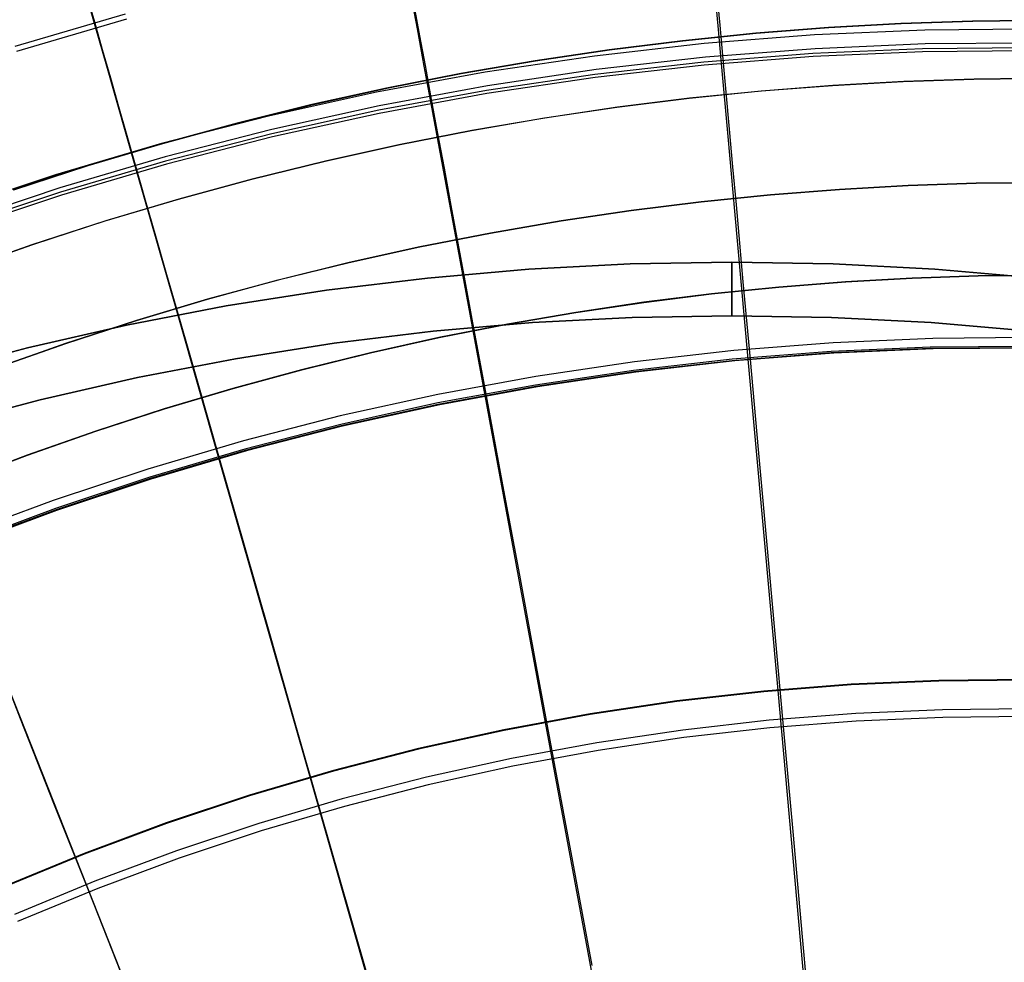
# Model space of a CAD drawing. Header units: millimetres. Extents: x 20498 to 21098, y 1199 to 1799.
# Tile 102 of 110: x 20725 to 20798, y 1664 to 1733. Entities that reach past the tile are written whole.
import ezdxf

# ---------------------------------------------------------------- set-up
doc = ezdxf.new("R2010")
doc.units = ezdxf.units.MM
doc.layers.add('Rico Pouf Ferm Living', color=7, linetype='Continuous', true_color=0x000000)

msp = doc.modelspace()

# ---------------------------------------------------------------- linework, layer by layer
at = {"layer": 'Rico Pouf Ferm Living'}
for p, q in [((20730.122, 1735.332, 61.143), (20730.899, 1732.617, 60.472)), ((20754.013, 1735.249, 59.926), (20754.517, 1732.528, 59.421)), ((20776.365, 1735.528, 59.437), (20776.615, 1732.755, 58.989)), ((20730.842, 1733.017, 365.364), (20730.267, 1735.023, 363.518)), ((20776.778, 1732.807, 372.263), (20776.578, 1735.014, 370.62)), ((20733.069, 1733.618, 58.515), (20724.975, 1731.234, 58.507)), ((20754.727, 1732.013, 370.605), (20754.329, 1734.16, 368.915)), ((20733.169, 1733.255, 60.474), (20725.088, 1730.875, 60.466)), ((20731.425, 1730.982, 367.155), (20730.842, 1733.017, 365.364)), ((20790.051, 1732.926, 16.196), (20784.747, 1732.63, 16.192)), ((20784.759, 1732.628, 37.965), (20790.064, 1732.923, 37.968)), ((20784.771, 1732.626, 59.738), (20790.076, 1732.921, 59.741)), ((20795.315, 1733.101, 16.199), (20790.051, 1732.926, 16.196)), ((20790.064, 1732.923, 37.968), (20795.328, 1733.098, 37.972)), ((20790.076, 1732.921, 59.741), (20795.34, 1733.096, 59.744)), ((20800.535, 1733.158, 16.202), (20795.315, 1733.101, 16.199)), ((20795.328, 1733.098, 37.972), (20800.547, 1733.156, 37.975)), ((20795.34, 1733.096, 59.744), (20800.56, 1733.154, 59.748)), ((20730.899, 1732.617, 60.472), (20731.65, 1729.992, 59.906)), ((20754.517, 1732.528, 59.421), (20755.023, 1729.79, 58.974)), ((20779.405, 1732.212, 16.189), (20774.029, 1731.667, 16.186)), ((20774.041, 1731.665, 37.959), (20779.417, 1732.21, 37.962)), ((20774.054, 1731.663, 59.732), (20779.429, 1732.208, 59.735)), ((20776.615, 1732.755, 58.989), (20776.865, 1729.987, 58.592)), ((20776.981, 1730.566, 373.861), (20776.778, 1732.807, 372.263)), ((20784.747, 1732.63, 16.192), (20779.405, 1732.212, 16.189)), ((20779.417, 1732.21, 37.962), (20784.759, 1732.628, 37.965)), ((20779.429, 1732.208, 59.735), (20784.771, 1732.626, 59.738)), ((20791.811, 1732.439, 375.549), (20783.703, 1732.087, 375.544)), ((20799.926, 1732.509, 375.552), (20791.811, 1732.439, 375.549)), ((20755.131, 1729.834, 372.248), (20754.727, 1732.013, 370.605)), ((20775.613, 1731.453, 375.539), (20767.549, 1730.54, 375.534)), ((20774.029, 1731.667, 16.186), (20768.624, 1730.994, 16.183)), ((20768.637, 1730.992, 37.956), (20774.041, 1731.665, 37.959)), ((20768.649, 1730.99, 59.728), (20774.054, 1731.663, 59.732)), ((20783.703, 1732.087, 375.544), (20775.613, 1731.453, 375.539)), ((20791.836, 1731.429, 373.869), (20783.764, 1731.078, 373.865)), ((20799.916, 1731.499, 373.873), (20791.836, 1731.429, 373.869)), ((20732.017, 1728.915, 368.895), (20731.425, 1730.982, 367.155)), ((20768.624, 1730.994, 16.183), (20763.195, 1730.19, 16.179)), ((20763.207, 1730.188, 37.952), (20768.637, 1730.992, 37.956)), ((20763.219, 1730.186, 59.725), (20768.649, 1730.99, 59.728)), ((20783.598, 1730.728, 56.611), (20775.575, 1730.1, 56.606)), ((20783.764, 1731.078, 373.865), (20775.708, 1730.448, 373.86)), ((20791.639, 1731.077, 56.616), (20783.598, 1730.728, 56.611)), ((20791.647, 1730.845, 58.6), (20783.614, 1730.497, 58.596)), ((20799.687, 1731.147, 56.619), (20791.639, 1731.077, 56.616)), ((20799.687, 1730.915, 58.604), (20791.647, 1730.845, 58.6)), ((20731.65, 1729.992, 59.906), (20732.411, 1727.331, 59.402)), ((20763.195, 1730.19, 16.179), (20757.744, 1729.253, 16.176)), ((20757.756, 1729.251, 37.949), (20763.207, 1730.188, 37.952)), ((20757.769, 1729.249, 59.722), (20763.219, 1730.186, 59.725)), ((20767.549, 1730.54, 375.534), (20759.522, 1729.347, 375.528)), ((20775.575, 1730.1, 56.606), (20767.577, 1729.194, 56.601)), ((20775.708, 1730.448, 373.86), (20767.68, 1729.538, 373.855)), ((20783.614, 1730.497, 58.596), (20775.598, 1729.869, 58.591)), ((20776.865, 1729.987, 58.592), (20777.348, 1724.629, 57.939)), ((20777.224, 1727.892, 375.682), (20776.981, 1730.566, 373.861)), ((20759.522, 1729.347, 375.528), (20751.541, 1727.876, 375.522)), ((20757.744, 1729.253, 16.176), (20752.277, 1728.18, 16.173)), ((20752.289, 1728.178, 37.946), (20757.756, 1729.251, 37.949)), ((20752.302, 1728.176, 59.719), (20757.769, 1729.249, 59.722)), ((20755.023, 1729.79, 58.974), (20755.529, 1727.057, 58.577)), ((20755.541, 1727.622, 373.846), (20755.131, 1729.834, 372.248)), ((20767.68, 1729.538, 373.855), (20759.687, 1728.35, 373.849)), ((20775.598, 1729.869, 58.591), (20767.608, 1728.964, 58.586)), ((20732.618, 1726.816, 370.585), (20732.017, 1728.915, 368.895)), ((20767.577, 1729.194, 56.601), (20759.616, 1728.011, 56.595)), ((20767.608, 1728.964, 58.586), (20759.655, 1727.782, 58.58)), ((20785.031, 1728.387, 10.75), (20790.239, 1728.677, 10.753)), ((20790.27, 1728.672, 65.185), (20785.061, 1728.382, 65.182)), ((20790.239, 1728.677, 10.753), (20795.407, 1728.849, 10.756)), ((20795.438, 1728.844, 65.188), (20790.27, 1728.672, 65.185)), ((20795.407, 1728.849, 10.756), (20800.532, 1728.905, 10.759)), ((20800.563, 1728.9, 65.191), (20795.438, 1728.844, 65.188)), ((20751.541, 1727.876, 375.522), (20743.616, 1726.129, 375.515)), ((20752.277, 1728.18, 16.173), (20746.799, 1726.969, 16.17)), ((20746.811, 1726.967, 37.943), (20752.289, 1728.178, 37.946)), ((20746.824, 1726.965, 59.715), (20752.302, 1728.176, 59.719)), ((20759.616, 1728.011, 56.595), (20751.701, 1726.552, 56.589)), ((20759.687, 1728.35, 373.849), (20751.741, 1726.886, 373.843)), ((20774.508, 1727.442, 10.743), (20779.786, 1727.976, 10.747)), ((20779.816, 1727.971, 65.179), (20774.539, 1727.437, 65.175)), ((20777.47, 1725.17, 377.45), (20777.224, 1727.892, 375.682)), ((20779.786, 1727.976, 10.747), (20785.031, 1728.387, 10.75)), ((20785.061, 1728.382, 65.182), (20779.816, 1727.971, 65.179)), ((20732.411, 1727.331, 59.402), (20733.177, 1724.655, 58.954)), ((20759.655, 1727.782, 58.58), (20751.748, 1726.325, 58.574)), ((20756.03, 1724.981, 375.667), (20755.541, 1727.622, 373.846)), ((20769.202, 1726.781, 10.74), (20774.508, 1727.442, 10.743)), ((20774.539, 1727.437, 65.175), (20769.232, 1726.776, 65.172)), ((20733.228, 1724.686, 372.228), (20732.618, 1726.816, 370.585)), ((20746.799, 1726.969, 16.17), (20741.314, 1725.619, 16.167)), ((20741.326, 1725.617, 37.939), (20746.811, 1726.967, 37.943)), ((20741.339, 1725.615, 59.712), (20746.824, 1726.965, 59.715)), ((20751.701, 1726.552, 56.589), (20743.842, 1724.819, 56.582)), ((20751.741, 1726.886, 373.843), (20743.85, 1725.146, 373.836)), ((20755.529, 1727.057, 58.577), (20756.508, 1721.767, 57.924)), ((20763.87, 1725.992, 10.737), (20769.202, 1726.781, 10.74)), ((20769.232, 1726.776, 65.172), (20763.901, 1725.986, 65.169)), ((20743.616, 1726.129, 375.515), (20735.757, 1724.108, 375.508)), ((20751.748, 1726.325, 58.574), (20743.896, 1724.594, 58.567)), ((20758.519, 1725.071, 10.734), (20763.87, 1725.992, 10.737)), ((20763.901, 1725.986, 65.169), (20758.55, 1725.066, 65.166)), ((20741.314, 1725.619, 16.167), (20735.828, 1724.128, 16.163)), ((20735.84, 1724.126, 37.936), (20741.326, 1725.617, 37.939)), ((20735.852, 1724.124, 59.709), (20741.339, 1725.615, 59.712)), ((20743.85, 1725.146, 373.836), (20736.025, 1723.134, 373.828)), ((20753.151, 1724.017, 10.731), (20758.519, 1725.071, 10.734)), ((20758.55, 1725.066, 65.166), (20753.182, 1724.012, 65.163)), ((20756.528, 1722.293, 377.435), (20756.03, 1724.981, 375.667)), ((20777.72, 1722.407, 379.164), (20777.47, 1725.17, 377.45)), ((20733.177, 1724.655, 58.954), (20733.942, 1721.983, 58.558)), ((20733.847, 1722.522, 373.826), (20733.228, 1724.686, 372.228)), ((20743.842, 1724.819, 56.582), (20736.047, 1722.815, 56.575)), ((20743.896, 1724.594, 58.567), (20736.109, 1722.591, 58.56)), ((20777.348, 1724.629, 57.939), (20777.842, 1719.143, 57.395)), ((20735.757, 1724.108, 375.508), (20727.972, 1721.815, 375.5)), ((20735.828, 1724.128, 16.163), (20730.345, 1722.495, 16.16)), ((20730.357, 1722.493, 37.933), (20735.84, 1724.126, 37.936)), ((20730.37, 1722.491, 59.706), (20735.852, 1724.124, 59.709)), ((20747.773, 1722.829, 10.728), (20753.151, 1724.017, 10.731)), ((20753.182, 1724.012, 65.163), (20747.804, 1722.824, 65.16)), ((20736.025, 1723.134, 373.828), (20728.274, 1720.851, 373.821)), ((20736.047, 1722.815, 56.575), (20728.326, 1720.541, 56.567)), ((20742.388, 1721.503, 10.725), (20747.773, 1722.829, 10.728)), ((20747.804, 1722.824, 65.16), (20742.419, 1721.498, 65.157)), ((20730.345, 1722.495, 16.16), (20724.871, 1720.719, 16.157)), ((20724.884, 1720.717, 37.93), (20730.357, 1722.493, 37.933)), ((20724.896, 1720.715, 59.703), (20730.37, 1722.491, 59.706)), ((20736.109, 1722.591, 58.56), (20728.396, 1720.32, 58.552)), ((20734.586, 1719.941, 375.648), (20733.847, 1722.522, 373.826)), ((20757.033, 1719.566, 379.149), (20756.528, 1722.293, 377.435)), ((20777.973, 1719.612, 380.823), (20777.72, 1722.407, 379.164)), ((20727.972, 1721.815, 375.5), (20720.272, 1719.254, 375.492)), ((20733.942, 1721.983, 58.558), (20735.422, 1716.81, 57.906)), ((20737.001, 1720.04, 10.721), (20742.388, 1721.503, 10.725)), ((20742.419, 1721.498, 65.157), (20737.032, 1720.034, 65.153)), ((20756.508, 1721.767, 57.924), (20757.51, 1716.351, 57.38)), ((20728.274, 1720.851, 373.821), (20720.607, 1718.301, 373.813)), ((20780.477, 1720.351, 10.748), (20785.547, 1720.749, 10.751)), ((20780.48, 1720.351, 15.102), (20785.55, 1720.748, 15.105)), ((20785.552, 1720.748, 19.46), (20780.482, 1720.351, 19.457)), ((20785.547, 1720.749, 10.751), (20790.582, 1721.029, 10.754)), ((20785.55, 1720.748, 15.105), (20790.584, 1721.028, 15.108)), ((20790.587, 1721.028, 19.463), (20785.552, 1720.748, 19.46)), ((20790.582, 1721.029, 10.754), (20795.578, 1721.195, 10.757)), ((20790.584, 1721.028, 15.108), (20795.58, 1721.194, 15.111)), ((20795.583, 1721.194, 19.466), (20790.587, 1721.028, 19.463)), ((20795.578, 1721.195, 10.757), (20800.532, 1721.25, 10.76)), ((20795.58, 1721.194, 15.111), (20800.534, 1721.249, 15.114)), ((20800.537, 1721.249, 19.469), (20795.583, 1721.194, 19.466)), ((20728.326, 1720.541, 56.567), (20720.689, 1718.001, 56.559)), ((20728.396, 1720.32, 58.552), (20720.767, 1717.782, 58.544)), ((20731.618, 1718.436, 10.718), (20737.001, 1720.04, 10.721)), ((20737.032, 1720.034, 65.153), (20731.649, 1718.431, 65.15)), ((20735.339, 1717.313, 377.417), (20734.586, 1719.941, 375.648)), ((20775.375, 1719.835, 10.745), (20780.477, 1720.351, 10.748)), ((20775.378, 1719.834, 15.099), (20780.48, 1720.351, 15.102)), ((20780.482, 1720.351, 19.457), (20775.38, 1719.834, 19.454)), ((20757.545, 1716.806, 380.808), (20757.033, 1719.566, 379.149)), ((20765.092, 1718.433, 10.739), (20770.246, 1719.196, 10.742)), ((20765.095, 1718.432, 15.093), (20770.248, 1719.196, 15.096)), ((20770.251, 1719.195, 19.451), (20765.097, 1718.432, 19.448)), ((20770.246, 1719.196, 10.742), (20775.375, 1719.835, 10.745)), ((20770.248, 1719.196, 15.096), (20775.378, 1719.834, 15.099)), ((20775.38, 1719.834, 19.454), (20770.251, 1719.195, 19.451)), ((20777.842, 1719.143, 57.395), (20778.822, 1708.275, 56.581)), ((20778.229, 1716.791, 382.426), (20777.973, 1719.612, 380.823)), ((20726.244, 1716.692, 10.715), (20731.618, 1718.436, 10.718)), ((20731.649, 1718.431, 65.15), (20726.275, 1716.687, 65.147)), ((20759.919, 1717.543, 10.736), (20765.092, 1718.433, 10.739)), ((20759.922, 1717.543, 15.09), (20765.095, 1718.432, 15.093)), ((20765.097, 1718.432, 19.448), (20759.924, 1717.542, 19.445)), ((20736.103, 1714.646, 379.131), (20735.339, 1717.313, 377.417)), ((20754.731, 1716.525, 10.733), (20759.919, 1717.543, 10.736)), ((20754.733, 1716.524, 15.087), (20759.922, 1717.543, 15.09)), ((20759.924, 1717.542, 19.445), (20754.736, 1716.524, 19.442)), ((20720.884, 1714.807, 10.712), (20726.244, 1716.692, 10.715)), ((20726.275, 1716.687, 65.147), (20720.915, 1714.802, 65.144)), ((20735.422, 1716.81, 57.906), (20736.938, 1711.515, 57.362)), ((20749.531, 1715.376, 10.729), (20754.731, 1716.525, 10.733)), ((20749.534, 1715.375, 15.084), (20754.733, 1716.524, 15.087)), ((20754.736, 1716.524, 19.442), (20749.536, 1715.375, 19.439)), ((20757.51, 1716.351, 57.38), (20759.495, 1705.62, 56.567)), ((20758.061, 1714.021, 382.411), (20757.545, 1716.806, 380.808)), ((20778.486, 1713.954, 383.973), (20778.229, 1716.791, 382.426)), ((20744.326, 1714.094, 10.726), (20749.531, 1715.376, 10.729)), ((20744.328, 1714.094, 15.081), (20749.534, 1715.375, 15.084)), ((20749.536, 1715.375, 19.439), (20744.331, 1714.093, 19.436)), ((20755.287, 1714.239, 54.692), (20762.722, 1714.883, 54.696)), ((20762.722, 1714.883, 54.696), (20755.287, 1714.239, 54.692)), ((20762.722, 1714.883, 54.696), (20770.175, 1715.269, 54.701)), ((20770.175, 1715.269, 54.701), (20762.722, 1714.883, 54.696)), ((20770.175, 1715.269, 54.701), (20777.636, 1715.398, 54.705)), ((20777.636, 1715.398, 54.705), (20770.175, 1715.269, 54.701)), ((20785.097, 1715.269, 54.71), (20777.636, 1715.398, 54.705)), ((20777.636, 1715.398, 54.705), (20785.097, 1715.269, 54.71)), ((20777.636, 1715.398, 54.705), (20777.636, 1715.394, 54.93)), ((20777.636, 1715.394, 54.93), (20777.636, 1715.398, 54.705)), ((20777.636, 1715.394, 54.93), (20777.636, 1715.389, 55.043)), ((20777.636, 1715.389, 55.043), (20777.636, 1715.394, 54.93)), ((20777.636, 1715.389, 55.043), (20777.636, 1715.382, 55.157)), ((20777.636, 1715.382, 55.157), (20777.636, 1715.389, 55.043)), ((20777.636, 1715.382, 55.157), (20777.636, 1715.373, 55.272)), ((20777.636, 1715.373, 55.272), (20777.636, 1715.382, 55.157)), ((20777.636, 1715.373, 55.272), (20777.636, 1715.361, 55.388)), ((20777.636, 1715.361, 55.388), (20777.636, 1715.373, 55.272)), ((20777.636, 1715.361, 55.388), (20777.636, 1715.348, 55.504)), ((20777.636, 1715.348, 55.504), (20777.636, 1715.361, 55.388)), ((20777.636, 1715.348, 55.504), (20777.637, 1715.332, 55.621)), ((20777.637, 1715.332, 55.621), (20777.636, 1715.348, 55.504)), ((20777.637, 1715.332, 55.621), (20777.637, 1715.314, 55.738)), ((20777.637, 1715.314, 55.738), (20777.637, 1715.332, 55.621)), ((20777.637, 1715.314, 55.738), (20777.637, 1715.294, 55.855)), ((20777.637, 1715.294, 55.855), (20777.637, 1715.314, 55.738)), ((20777.637, 1715.294, 55.855), (20777.637, 1715.271, 55.972)), ((20777.637, 1715.271, 55.972), (20777.637, 1715.294, 55.855)), ((20777.637, 1715.271, 55.972), (20777.637, 1715.246, 56.089)), ((20777.637, 1715.246, 56.089), (20777.637, 1715.271, 55.972)), ((20777.637, 1715.246, 56.089), (20777.637, 1715.218, 56.207)), ((20777.637, 1715.218, 56.207), (20777.637, 1715.246, 56.089)), ((20777.637, 1715.218, 56.207), (20777.637, 1715.188, 56.324)), ((20777.637, 1715.188, 56.324), (20777.637, 1715.218, 56.207)), ((20777.637, 1715.188, 56.324), (20777.637, 1715.156, 56.441)), ((20777.637, 1715.156, 56.441), (20777.637, 1715.188, 56.324)), ((20777.637, 1715.156, 56.441), (20777.637, 1715.122, 56.557)), ((20777.637, 1715.122, 56.557), (20777.637, 1715.156, 56.441)), ((20777.637, 1715.122, 56.557), (20777.637, 1715.084, 56.673)), ((20777.637, 1715.084, 56.673), (20777.637, 1715.122, 56.557)), ((20777.637, 1715.084, 56.673), (20777.637, 1715.045, 56.788)), ((20777.637, 1715.045, 56.788), (20777.637, 1715.084, 56.673)), ((20777.637, 1715.045, 56.788), (20777.637, 1715.003, 56.902)), ((20777.637, 1715.003, 56.902), (20777.637, 1715.045, 56.788)), ((20777.637, 1715.003, 56.902), (20777.637, 1714.958, 57.016)), ((20777.637, 1714.958, 57.016), (20777.637, 1715.003, 56.902)), ((20777.637, 1714.958, 57.016), (20777.637, 1714.911, 57.128)), ((20777.637, 1714.911, 57.128), (20777.637, 1714.958, 57.016)), ((20777.637, 1714.911, 57.128), (20777.637, 1714.862, 57.239)), ((20777.637, 1714.862, 57.239), (20777.637, 1714.911, 57.128)), ((20777.637, 1714.862, 57.239), (20777.638, 1714.811, 57.349)), ((20777.638, 1714.811, 57.349), (20777.637, 1714.862, 57.239)), ((20777.638, 1714.811, 57.349), (20777.638, 1714.757, 57.458)), ((20777.638, 1714.757, 57.458), (20777.638, 1714.811, 57.349)), ((20792.55, 1714.883, 54.714), (20785.097, 1715.269, 54.71)), ((20785.097, 1715.269, 54.71), (20792.55, 1714.883, 54.714)), ((20799.985, 1714.239, 54.719), (20792.55, 1714.883, 54.714)), ((20792.55, 1714.883, 54.714), (20799.985, 1714.239, 54.719)), ((20736.875, 1711.947, 380.79), (20736.103, 1714.646, 379.131)), ((20739.119, 1712.679, 10.723), (20744.326, 1714.094, 10.726)), ((20739.121, 1712.679, 15.078), (20744.328, 1714.094, 15.081)), ((20744.331, 1714.093, 19.436), (20739.124, 1712.679, 19.433)), ((20747.879, 1713.34, 54.687), (20755.287, 1714.239, 54.692)), ((20755.287, 1714.239, 54.692), (20747.879, 1713.34, 54.687)), ((20777.638, 1714.757, 57.458), (20777.638, 1714.7, 57.565)), ((20777.638, 1714.7, 57.565), (20777.638, 1714.757, 57.458)), ((20777.638, 1714.7, 57.565), (20777.638, 1714.642, 57.67)), ((20777.638, 1714.642, 57.67), (20777.638, 1714.7, 57.565)), ((20777.638, 1714.642, 57.67), (20777.638, 1714.581, 57.774)), ((20777.638, 1714.581, 57.774), (20777.638, 1714.642, 57.67)), ((20777.638, 1714.581, 57.774), (20777.638, 1714.518, 57.876)), ((20777.638, 1714.518, 57.876), (20777.638, 1714.581, 57.774)), ((20777.638, 1714.518, 57.876), (20777.638, 1714.453, 57.976)), ((20777.638, 1714.453, 57.976), (20777.638, 1714.518, 57.876)), ((20777.638, 1714.453, 57.976), (20777.638, 1714.386, 58.073)), ((20777.638, 1714.386, 58.073), (20777.638, 1714.453, 57.976)), ((20777.638, 1714.386, 58.073), (20777.638, 1714.317, 58.169)), ((20777.638, 1714.317, 58.169), (20777.638, 1714.386, 58.073)), ((20777.638, 1714.317, 58.169), (20777.638, 1714.246, 58.262)), ((20777.638, 1714.246, 58.262), (20777.638, 1714.317, 58.169)), ((20777.638, 1714.246, 58.262), (20777.638, 1714.173, 58.353)), ((20777.638, 1714.173, 58.353), (20777.638, 1714.246, 58.262)), ((20777.638, 1714.173, 58.353), (20777.638, 1714.099, 58.442)), ((20777.638, 1714.099, 58.442), (20777.638, 1714.173, 58.353)), ((20777.638, 1714.099, 58.442), (20777.638, 1714.022, 58.527)), ((20777.638, 1714.022, 58.527), (20777.638, 1714.099, 58.442)), ((20790.881, 1714.231, -0.028), (20786, 1713.96, -0.031)), ((20786.004, 1713.959, 5.36), (20790.884, 1714.231, 5.363)), ((20786.007, 1713.959, 10.752), (20790.887, 1714.23, 10.755)), ((20786.007, 1713.959, 10.752), (20790.887, 1714.23, 10.755)), ((20786.007, 1713.959, 10.752), (20790.887, 1714.23, 10.755)), ((20786.009, 1713.958, 15.106), (20790.889, 1714.23, 15.109)), ((20790.892, 1714.23, 19.464), (20786.012, 1713.958, 19.461)), ((20795.724, 1714.392, -0.025), (20790.881, 1714.231, -0.028)), ((20790.884, 1714.231, 5.363), (20795.727, 1714.392, 5.366)), ((20790.887, 1714.23, 10.755), (20795.73, 1714.391, 10.758)), ((20790.887, 1714.23, 10.755), (20795.73, 1714.391, 10.758)), ((20790.887, 1714.23, 10.755), (20795.73, 1714.391, 10.758)), ((20790.889, 1714.23, 15.109), (20795.732, 1714.391, 15.112)), ((20795.735, 1714.39, 19.467), (20790.892, 1714.23, 19.464)), ((20800.526, 1714.445, -0.022), (20795.724, 1714.392, -0.025)), ((20795.727, 1714.392, 5.366), (20800.529, 1714.445, 5.369)), ((20795.73, 1714.391, 10.758), (20800.532, 1714.444, 10.761)), ((20795.73, 1714.391, 10.758), (20800.532, 1714.444, 10.761)), ((20795.73, 1714.391, 10.758), (20800.532, 1714.444, 10.761)), ((20795.732, 1714.391, 15.112), (20800.534, 1714.444, 15.115)), ((20800.537, 1714.443, 19.47), (20795.735, 1714.39, 19.467)), ((20740.506, 1712.185, 54.683), (20747.879, 1713.34, 54.687)), ((20747.879, 1713.34, 54.687), (20740.506, 1712.185, 54.683)), ((20758.58, 1711.22, 383.959), (20758.061, 1714.021, 382.411)), ((20781.086, 1713.575, -0.034), (20776.14, 1713.074, -0.037)), ((20776.143, 1713.073, 5.354), (20781.089, 1713.574, 5.357)), ((20776.147, 1713.073, 10.746), (20781.092, 1713.574, 10.749)), ((20776.147, 1713.073, 10.746), (20781.092, 1713.574, 10.749)), ((20776.147, 1713.073, 10.746), (20781.092, 1713.574, 10.749)), ((20776.149, 1713.072, 15.1), (20781.094, 1713.573, 15.103)), ((20781.097, 1713.573, 19.458), (20776.151, 1713.072, 19.455)), ((20777.638, 1714.022, 58.527), (20777.638, 1713.944, 58.611)), ((20777.638, 1713.944, 58.611), (20777.638, 1714.022, 58.527)), ((20777.638, 1713.944, 58.611), (20777.638, 1713.865, 58.691)), ((20777.638, 1713.865, 58.691), (20777.638, 1713.944, 58.611)), ((20777.638, 1713.865, 58.691), (20777.638, 1713.784, 58.769)), ((20777.638, 1713.784, 58.769), (20777.638, 1713.865, 58.691)), ((20777.638, 1713.784, 58.769), (20777.638, 1713.701, 58.844)), ((20777.638, 1713.701, 58.844), (20777.638, 1713.784, 58.769)), ((20777.638, 1713.701, 58.844), (20777.638, 1713.618, 58.916)), ((20777.638, 1713.618, 58.916), (20777.638, 1713.701, 58.844)), ((20777.638, 1713.618, 58.916), (20777.638, 1713.533, 58.985)), ((20777.638, 1713.533, 58.985), (20777.638, 1713.618, 58.916)), ((20777.638, 1713.533, 58.985), (20777.638, 1713.447, 59.051)), ((20777.638, 1713.447, 59.051), (20777.638, 1713.533, 58.985)), ((20777.638, 1713.447, 59.051), (20777.639, 1713.36, 59.114)), ((20777.639, 1713.36, 59.114), (20777.638, 1713.447, 59.051)), ((20777.639, 1713.36, 59.114), (20777.639, 1713.272, 59.174)), ((20777.639, 1713.272, 59.174), (20777.639, 1713.36, 59.114)), ((20779.001, 1708.257, 386.896), (20778.486, 1713.954, 383.973)), ((20786, 1713.96, -0.031), (20781.086, 1713.575, -0.034)), ((20781.089, 1713.574, 5.357), (20786.004, 1713.959, 5.36)), ((20781.092, 1713.574, 10.749), (20786.007, 1713.959, 10.752)), ((20781.092, 1713.574, 10.749), (20786.007, 1713.959, 10.752)), ((20781.092, 1713.574, 10.749), (20786.007, 1713.959, 10.752)), ((20781.094, 1713.573, 15.103), (20786.009, 1713.958, 15.106)), ((20786.012, 1713.958, 19.461), (20781.097, 1713.573, 19.458)), ((20733.915, 1711.13, 10.72), (20739.119, 1712.679, 10.723)), ((20733.918, 1711.129, 15.075), (20739.121, 1712.679, 15.078)), ((20739.124, 1712.679, 19.433), (20733.92, 1711.129, 19.43)), ((20776.14, 1713.074, -0.037), (20771.168, 1712.455, -0.04)), ((20771.171, 1712.454, 5.352), (20776.143, 1713.073, 5.354)), ((20771.174, 1712.454, 10.743), (20776.147, 1713.073, 10.746)), ((20771.174, 1712.454, 10.743), (20776.147, 1713.073, 10.746)), ((20771.174, 1712.454, 10.743), (20776.147, 1713.073, 10.746)), ((20771.177, 1712.453, 15.098), (20776.149, 1713.072, 15.1)), ((20776.151, 1713.072, 19.455), (20771.179, 1712.453, 19.452)), ((20777.639, 1713.272, 59.174), (20777.639, 1713.183, 59.231)), ((20777.639, 1713.183, 59.231), (20777.639, 1713.272, 59.174)), ((20777.639, 1713.183, 59.231), (20777.639, 1713.094, 59.284)), ((20777.639, 1713.094, 59.284), (20777.639, 1713.183, 59.231)), ((20777.639, 1713.094, 59.284), (20777.639, 1713.004, 59.335)), ((20777.639, 1713.004, 59.335), (20777.639, 1713.094, 59.284)), ((20777.639, 1713.004, 59.335), (20777.639, 1712.914, 59.382)), ((20777.639, 1712.914, 59.382), (20777.639, 1713.004, 59.335)), ((20777.639, 1712.914, 59.382), (20777.639, 1712.823, 59.427)), ((20777.639, 1712.823, 59.427), (20777.639, 1712.914, 59.382)), ((20777.639, 1712.823, 59.427), (20777.639, 1712.731, 59.468)), ((20777.639, 1712.731, 59.468), (20777.639, 1712.823, 59.427)), ((20777.639, 1712.731, 59.468), (20777.639, 1712.64, 59.506)), ((20777.639, 1712.64, 59.506), (20777.639, 1712.731, 59.468)), ((20777.639, 1712.64, 59.506), (20777.639, 1712.548, 59.542)), ((20777.639, 1712.548, 59.542), (20777.639, 1712.64, 59.506)), ((20733.178, 1710.777, 54.679), (20740.506, 1712.185, 54.683)), ((20740.506, 1712.185, 54.683), (20733.178, 1710.777, 54.679)), ((20737.655, 1709.225, 382.393), (20736.875, 1711.947, 380.79)), ((20771.168, 1712.455, -0.04), (20766.173, 1711.715, -0.043)), ((20766.176, 1711.714, 5.349), (20771.171, 1712.454, 5.352)), ((20766.179, 1711.714, 10.74), (20771.174, 1712.454, 10.743)), ((20766.179, 1711.714, 10.74), (20771.174, 1712.454, 10.743)), ((20766.179, 1711.714, 10.74), (20771.174, 1712.454, 10.743)), ((20766.181, 1711.714, 15.095), (20771.177, 1712.453, 15.098)), ((20771.179, 1712.453, 19.452), (20766.184, 1711.713, 19.449)), ((20777.639, 1712.548, 59.542), (20777.639, 1712.457, 59.574)), ((20777.639, 1712.457, 59.574), (20777.639, 1712.548, 59.542)), ((20777.639, 1712.457, 59.574), (20777.639, 1712.365, 59.603)), ((20777.639, 1712.365, 59.603), (20777.639, 1712.457, 59.574)), ((20777.639, 1712.365, 59.603), (20777.639, 1712.273, 59.629)), ((20777.639, 1712.273, 59.629), (20777.639, 1712.365, 59.603)), ((20777.639, 1712.273, 59.629), (20777.639, 1712.182, 59.652)), ((20777.639, 1712.182, 59.652), (20777.639, 1712.273, 59.629)), ((20777.639, 1712.182, 59.652), (20777.639, 1712.091, 59.672)), ((20777.639, 1712.091, 59.672), (20777.639, 1712.182, 59.652)), ((20777.639, 1712.091, 59.672), (20777.639, 1712, 59.689)), ((20777.639, 1712, 59.689), (20777.639, 1712.091, 59.672)), ((20777.639, 1712, 59.689), (20777.639, 1711.91, 59.704)), ((20777.639, 1711.91, 59.704), (20777.639, 1712, 59.689)), ((20777.639, 1711.91, 59.704), (20777.639, 1711.82, 59.715)), ((20777.639, 1711.82, 59.715), (20777.639, 1711.91, 59.704)), ((20736.938, 1711.515, 57.362), (20739.94, 1701.024, 56.55)), ((20759.622, 1705.596, 386.882), (20758.58, 1711.22, 383.959)), ((20766.173, 1711.715, -0.043), (20761.158, 1710.852, -0.046)), ((20761.161, 1710.852, 5.346), (20766.176, 1711.714, 5.349)), ((20761.164, 1710.851, 10.737), (20766.179, 1711.714, 10.74)), ((20761.164, 1710.851, 10.737), (20766.179, 1711.714, 10.74)), ((20761.164, 1710.851, 10.737), (20766.179, 1711.714, 10.74)), ((20761.167, 1710.851, 15.092), (20766.181, 1711.714, 15.095)), ((20766.184, 1711.713, 19.449), (20761.169, 1710.851, 19.446)), ((20770.313, 1711.34, 59.731), (20762.996, 1710.961, 59.727)), ((20762.996, 1710.961, 59.727), (20770.313, 1711.34, 59.731)), ((20777.639, 1711.467, 59.736), (20770.313, 1711.34, 59.731)), ((20770.313, 1711.34, 59.731), (20777.639, 1711.467, 59.736)), ((20777.639, 1711.82, 59.715), (20777.639, 1711.731, 59.724)), ((20777.639, 1711.731, 59.724), (20777.639, 1711.82, 59.715)), ((20777.639, 1711.731, 59.724), (20777.639, 1711.642, 59.731)), ((20777.639, 1711.642, 59.731), (20777.639, 1711.731, 59.724)), ((20777.639, 1711.642, 59.731), (20777.639, 1711.554, 59.735)), ((20777.639, 1711.554, 59.735), (20777.639, 1711.642, 59.731)), ((20777.639, 1711.554, 59.735), (20777.639, 1711.467, 59.736)), ((20777.639, 1711.467, 59.736), (20777.639, 1711.554, 59.735)), ((20777.639, 1711.467, 59.736), (20784.965, 1711.34, 59.74)), ((20784.965, 1711.34, 59.74), (20777.639, 1711.467, 59.736)), ((20784.965, 1711.34, 59.74), (20792.282, 1710.961, 59.745)), ((20792.282, 1710.961, 59.745), (20784.965, 1711.34, 59.74)), ((20725.902, 1709.116, 54.675), (20733.178, 1710.777, 54.679)), ((20733.178, 1710.777, 54.679), (20725.902, 1709.116, 54.675)), ((20728.72, 1709.444, 10.717), (20733.915, 1711.13, 10.72)), ((20728.723, 1709.443, 15.072), (20733.918, 1711.129, 15.075)), ((20733.92, 1711.129, 19.43), (20728.725, 1709.443, 19.427)), ((20762.996, 1710.961, 59.727), (20755.696, 1710.33, 59.723)), ((20755.696, 1710.33, 59.723), (20762.996, 1710.961, 59.727)), ((20761.158, 1710.852, -0.046), (20756.129, 1709.865, -0.049)), ((20756.132, 1709.865, 5.343), (20761.161, 1710.852, 5.346)), ((20756.135, 1709.864, 10.734), (20761.164, 1710.851, 10.737)), ((20756.135, 1709.864, 10.734), (20761.164, 1710.851, 10.737)), ((20756.135, 1709.864, 10.734), (20761.164, 1710.851, 10.737)), ((20756.137, 1709.864, 15.089), (20761.167, 1710.851, 15.092)), ((20761.169, 1710.851, 19.446), (20756.14, 1709.863, 19.443)), ((20792.282, 1710.961, 59.745), (20799.581, 1710.33, 59.749)), ((20799.581, 1710.33, 59.749), (20792.282, 1710.961, 59.745)), ((20755.696, 1710.33, 59.723), (20748.423, 1709.446, 59.718)), ((20748.423, 1709.446, 59.718), (20755.696, 1710.33, 59.723)), ((20756.129, 1709.865, -0.049), (20751.089, 1708.751, -0.052)), ((20751.092, 1708.751, 5.34), (20756.132, 1709.865, 5.343)), ((20751.095, 1708.75, 10.731), (20756.135, 1709.864, 10.734)), ((20751.095, 1708.75, 10.731), (20756.135, 1709.864, 10.734)), ((20751.095, 1708.75, 10.731), (20756.135, 1709.864, 10.734)), ((20751.097, 1708.75, 15.086), (20756.137, 1709.864, 15.089)), ((20756.14, 1709.863, 19.443), (20751.1, 1708.75, 19.44)), ((20792.409, 1709.81, 388.722), (20785.086, 1709.492, 388.718)), ((20799.739, 1709.873, 388.726), (20792.409, 1709.81, 388.722)), ((20718.689, 1707.206, 54.67), (20725.902, 1709.116, 54.675)), ((20725.902, 1709.116, 54.675), (20718.689, 1707.206, 54.67)), ((20723.539, 1707.621, 10.714), (20728.72, 1709.444, 10.717)), ((20723.541, 1707.621, 15.069), (20728.723, 1709.443, 15.072)), ((20728.725, 1709.443, 19.427), (20723.544, 1707.62, 19.424)), ((20738.439, 1706.485, 383.941), (20737.655, 1709.225, 382.393)), ((20748.423, 1709.446, 59.718), (20741.184, 1708.313, 59.714)), ((20741.184, 1708.313, 59.714), (20748.423, 1709.446, 59.718)), ((20785.086, 1709.492, 388.718), (20777.778, 1708.92, 388.714)), ((20792.209, 1709.16, 54.592), (20784.929, 1708.844, 54.588)), ((20792.213, 1709.052, 56.588), (20784.936, 1708.736, 56.584)), ((20792.428, 1709.037, 386.903), (20785.132, 1708.72, 386.899)), ((20799.496, 1709.223, 54.595), (20792.209, 1709.16, 54.592)), ((20799.496, 1709.116, 56.592), (20792.213, 1709.052, 56.588)), ((20799.731, 1709.101, 386.907), (20792.428, 1709.037, 386.903)), ((20741.184, 1708.313, 59.714), (20733.989, 1706.93, 59.71)), ((20733.989, 1706.93, 59.71), (20741.184, 1708.313, 59.714)), ((20751.089, 1708.751, -0.052), (20746.043, 1707.509, -0.055)), ((20746.046, 1707.509, 5.337), (20751.092, 1708.751, 5.34)), ((20746.049, 1707.508, 10.728), (20751.095, 1708.75, 10.731)), ((20746.049, 1707.508, 10.728), (20751.095, 1708.75, 10.731)), ((20746.049, 1707.508, 10.728), (20751.095, 1708.75, 10.731)), ((20746.051, 1707.508, 15.083), (20751.097, 1708.75, 15.086)), ((20751.1, 1708.75, 19.44), (20746.054, 1707.508, 19.437)), ((20777.664, 1708.275, 54.583), (20770.423, 1707.454, 54.578)), ((20777.778, 1708.92, 388.714), (20770.494, 1708.094, 388.709)), ((20784.929, 1708.844, 54.588), (20777.664, 1708.275, 54.583)), ((20784.936, 1708.736, 56.584), (20777.675, 1708.168, 56.58)), ((20785.132, 1708.72, 386.899), (20777.851, 1708.15, 386.895)), ((20778.822, 1708.275, 56.581), (20781.016, 1683.957, 55.546)), ((20770.494, 1708.094, 388.709), (20763.243, 1707.017, 388.704)), ((20777.675, 1708.168, 56.58), (20770.438, 1707.348, 56.575)), ((20777.851, 1708.15, 386.895), (20770.594, 1707.328, 386.89)), ((20779.6, 1701.639, 390.016), (20779.001, 1708.257, 386.896)), ((20733.989, 1706.93, 59.71), (20726.846, 1705.3, 59.706)), ((20726.846, 1705.3, 59.706), (20733.989, 1706.93, 59.71)), ((20746.043, 1707.509, -0.055), (20740.995, 1706.138, -0.058)), ((20740.998, 1706.137, 5.334), (20746.046, 1707.509, 5.337)), ((20741.001, 1706.137, 10.725), (20746.049, 1707.508, 10.728)), ((20741.001, 1706.137, 10.725), (20746.049, 1707.508, 10.728)), ((20741.001, 1706.137, 10.725), (20746.049, 1707.508, 10.728)), ((20741.004, 1706.136, 15.08), (20746.051, 1707.508, 15.083)), ((20746.054, 1707.508, 19.437), (20741.006, 1706.136, 19.434)), ((20763.243, 1707.017, 388.704), (20756.035, 1705.688, 388.698)), ((20770.423, 1707.454, 54.578), (20763.215, 1706.383, 54.573)), ((20770.438, 1707.348, 56.575), (20763.233, 1706.277, 56.57)), ((20770.594, 1707.328, 386.89), (20763.37, 1706.254, 386.885)), ((20740.995, 1706.138, -0.058), (20735.951, 1704.636, -0.061)), ((20735.954, 1704.635, 5.331), (20740.998, 1706.137, 5.334)), ((20735.957, 1704.634, 10.722), (20741.001, 1706.137, 10.725)), ((20735.957, 1704.634, 10.722), (20741.001, 1706.137, 10.725)), ((20735.957, 1704.634, 10.722), (20741.001, 1706.137, 10.725)), ((20735.96, 1704.634, 15.077), (20741.004, 1706.136, 15.08)), ((20741.006, 1706.136, 19.434), (20735.962, 1704.634, 19.431)), ((20740.013, 1700.987, 386.864), (20738.439, 1706.485, 383.941)), ((20763.215, 1706.383, 54.573), (20756.048, 1705.062, 54.568)), ((20763.233, 1706.277, 56.57), (20756.07, 1704.957, 56.564)), ((20763.37, 1706.254, 386.885), (20756.187, 1704.931, 386.879)), ((20756.035, 1705.688, 388.698), (20748.876, 1704.11, 388.692)), ((20759.495, 1705.62, 56.567), (20763.938, 1681.612, 55.534)), ((20760.832, 1699.061, 390.003), (20759.622, 1705.596, 386.882)), ((20726.846, 1705.3, 59.706), (20719.763, 1703.424, 59.701)), ((20719.763, 1703.424, 59.701), (20726.846, 1705.3, 59.706)), ((20756.048, 1705.062, 54.568), (20748.932, 1703.494, 54.561)), ((20756.07, 1704.957, 56.564), (20748.957, 1703.389, 56.558)), ((20756.187, 1704.931, 386.879), (20749.055, 1703.358, 386.873)), ((20735.951, 1704.636, -0.061), (20730.915, 1703.001, -0.063)), ((20730.918, 1703.001, 5.328), (20735.954, 1704.635, 5.331)), ((20730.921, 1703, 10.719), (20735.957, 1704.634, 10.722)), ((20730.921, 1703, 10.719), (20735.957, 1704.634, 10.722)), ((20730.921, 1703, 10.719), (20735.957, 1704.634, 10.722)), ((20730.924, 1703, 15.074), (20735.96, 1704.634, 15.077)), ((20735.962, 1704.634, 19.431), (20730.926, 1703, 19.429)), ((20748.876, 1704.11, 388.692), (20741.777, 1702.285, 388.685)), ((20748.932, 1703.494, 54.561), (20741.874, 1701.679, 54.555)), ((20748.957, 1703.389, 56.558), (20741.903, 1701.575, 56.552)), ((20749.055, 1703.358, 386.873), (20741.982, 1701.54, 386.866)), ((20730.915, 1703.001, -0.063), (20725.893, 1701.235, -0.066)), ((20725.896, 1701.234, 5.325), (20730.918, 1703.001, 5.328)), ((20725.899, 1701.234, 10.717), (20730.921, 1703, 10.719)), ((20725.899, 1701.234, 10.717), (20730.921, 1703, 10.719)), ((20725.899, 1701.234, 10.717), (20730.921, 1703, 10.719)), ((20725.901, 1701.233, 15.071), (20730.924, 1703, 15.074)), ((20730.926, 1703, 19.429), (20725.904, 1701.233, 19.426)), ((20741.777, 1702.285, 388.685), (20734.745, 1700.214, 388.678)), ((20725.893, 1701.235, -0.066), (20720.888, 1699.335, -0.069)), ((20720.891, 1699.334, 5.322), (20725.896, 1701.234, 5.325)), ((20720.894, 1699.334, 10.714), (20725.899, 1701.234, 10.717)), ((20720.894, 1699.334, 10.714), (20725.899, 1701.234, 10.717)), ((20720.894, 1699.334, 10.714), (20725.899, 1701.234, 10.717)), ((20720.897, 1699.333, 15.068), (20725.901, 1701.233, 15.071)), ((20725.904, 1701.233, 19.426), (20720.899, 1699.333, 19.423)), ((20741.874, 1701.679, 54.555), (20734.884, 1699.62, 54.548)), ((20741.903, 1701.575, 56.552), (20734.916, 1699.518, 56.545)), ((20741.982, 1701.54, 386.866), (20734.976, 1699.476, 386.859)), ((20780.208, 1694.915, 392.914), (20779.6, 1701.639, 390.016)), ((20739.94, 1701.024, 56.55), (20746.659, 1677.55, 55.518)), ((20741.843, 1694.598, 389.986), (20740.013, 1700.987, 386.864)), ((20734.745, 1700.214, 388.678), (20727.789, 1697.9, 388.671)), ((20734.884, 1699.62, 54.548), (20727.969, 1697.32, 54.541)), ((20734.916, 1699.518, 56.545), (20728.005, 1697.219, 56.537)), ((20734.976, 1699.476, 386.859), (20728.046, 1697.171, 386.852)), ((20762.062, 1692.423, 392.901), (20760.832, 1699.061, 390.003)), ((20727.789, 1697.9, 388.671), (20720.918, 1695.346, 388.663)), ((20727.969, 1697.32, 54.541), (20721.139, 1694.782, 54.533)), ((20728.005, 1697.219, 56.537), (20721.178, 1694.681, 56.53)), ((20728.046, 1697.171, 386.852), (20721.2, 1694.627, 386.844)), ((20743.701, 1688.107, 392.885), (20741.843, 1694.598, 389.986)), ((20780.822, 1688.123, 395.591), (20780.208, 1694.915, 392.914)), ((20720.44, 1694.391, 56.529), (20729.427, 1671.689, 55.5)), ((20763.304, 1685.717, 395.578), (20762.062, 1692.423, 392.901)), ((20725.391, 1681.879, 392.865), (20722.906, 1688.157, 389.965)), ((20745.578, 1681.55, 395.562), (20743.701, 1688.107, 392.885)), ((20781.44, 1681.298, 398.044), (20780.822, 1688.123, 395.591)), ((20764.551, 1678.979, 398.032), (20763.304, 1685.717, 395.578)), ((20786.414, 1684.413, 53.549), (20779.996, 1683.911, 53.546)), ((20792.846, 1684.693, 53.553), (20786.414, 1684.413, 53.549)), ((20792.848, 1684.644, 55.552), (20786.418, 1684.365, 55.549)), ((20799.283, 1684.749, 53.556), (20792.846, 1684.693, 53.553)), ((20799.284, 1684.7, 55.555), (20792.848, 1684.644, 55.552)), ((20779.996, 1683.911, 53.546), (20773.6, 1683.186, 53.541)), ((20780.002, 1683.863, 55.545), (20773.607, 1683.138, 55.541)), ((20786.418, 1684.365, 55.549), (20780.002, 1683.863, 55.545)), ((20781.016, 1683.957, 55.546), (20797.638, 1499.701, 54.68)), ((20773.6, 1683.186, 53.541), (20767.232, 1682.24, 53.537)), ((20773.607, 1683.138, 55.541), (20767.241, 1682.192, 55.536)), ((20767.232, 1682.24, 53.537), (20760.901, 1681.073, 53.532)), ((20786.749, 1682.264, 399.953), (20780.384, 1681.766, 399.95)), ((20793.127, 1682.541, 399.957), (20786.749, 1682.264, 399.953)), ((20799.511, 1682.596, 399.96), (20793.127, 1682.541, 399.957)), ((20727.902, 1675.538, 395.543), (20725.391, 1681.879, 392.865)), ((20747.464, 1674.962, 398.017), (20745.578, 1681.55, 395.562)), ((20767.241, 1682.192, 55.536), (20760.912, 1681.026, 55.531)), ((20763.938, 1681.612, 55.534), (20797.601, 1499.696, 54.68)), ((20780.384, 1681.766, 399.95), (20774.041, 1681.047, 399.945)), ((20786.782, 1681.702, 398.047), (20780.437, 1681.205, 398.043)), ((20793.14, 1681.978, 398.051), (20786.782, 1681.702, 398.047)), ((20799.505, 1682.033, 398.054), (20793.14, 1681.978, 398.051)), ((20760.901, 1681.073, 53.532), (20754.615, 1679.687, 53.526)), ((20760.912, 1681.026, 55.531), (20754.626, 1679.64, 55.526)), ((20774.041, 1681.047, 399.945), (20767.726, 1680.108, 399.941)), ((20780.437, 1681.205, 398.043), (20774.113, 1680.489, 398.039)), ((20782.135, 1673.61, 400.546), (20781.44, 1681.298, 398.044)), ((20767.726, 1680.108, 399.941), (20761.448, 1678.951, 399.936)), ((20774.113, 1680.489, 398.039), (20767.818, 1679.553, 398.035)), ((20754.615, 1679.687, 53.526), (20748.38, 1678.084, 53.521)), ((20754.626, 1679.64, 55.526), (20748.393, 1678.037, 55.52)), ((20767.818, 1679.553, 398.035), (20761.559, 1678.399, 398.03)), ((20761.448, 1678.951, 399.936), (20755.213, 1677.577, 399.93)), ((20765.957, 1671.388, 400.534), (20764.551, 1678.979, 398.032)), ((20748.38, 1678.084, 53.521), (20742.205, 1676.266, 53.514)), ((20748.393, 1678.037, 55.52), (20742.219, 1676.219, 55.514)), ((20761.559, 1678.399, 398.03), (20755.343, 1677.029, 398.024)), ((20746.659, 1677.55, 55.518), (20797.563, 1499.687, 54.68)), ((20755.213, 1677.577, 399.93), (20749.03, 1675.987, 399.925)), ((20755.343, 1677.029, 398.024), (20749.179, 1675.444, 398.019)), ((20742.205, 1676.266, 53.514), (20736.096, 1674.234, 53.508)), ((20742.219, 1676.219, 55.514), (20736.112, 1674.188, 55.507)), ((20749.03, 1675.987, 399.925), (20742.906, 1674.184, 399.919)), ((20730.424, 1669.167, 397.999), (20727.902, 1675.538, 395.543)), ((20749.179, 1675.444, 398.019), (20743.074, 1673.646, 398.013)), ((20749.589, 1667.541, 400.52), (20747.464, 1674.962, 398.017)), ((20736.096, 1674.234, 53.508), (20730.062, 1671.991, 53.501)), ((20736.112, 1674.188, 55.507), (20730.08, 1671.946, 55.5)), ((20742.906, 1674.184, 399.919), (20736.848, 1672.169, 399.912)), ((20743.074, 1673.646, 398.013), (20737.035, 1671.638, 398.006)), ((20782.834, 1665.87, 402.811), (20782.135, 1673.61, 400.546)), ((20736.848, 1672.169, 399.912), (20730.864, 1669.945, 399.905)), ((20730.062, 1671.991, 53.501), (20724.109, 1669.541, 53.494)), ((20730.08, 1671.946, 55.5), (20724.128, 1669.496, 55.493)), ((20729.427, 1671.689, 55.5), (20797.525, 1499.674, 54.68)), ((20737.035, 1671.638, 398.006), (20731.069, 1669.42, 397.999)), ((20767.372, 1663.747, 402.8), (20765.957, 1671.388, 400.534)), ((20730.864, 1669.945, 399.905), (20724.961, 1667.514, 399.898)), ((20731.069, 1669.42, 397.999), (20725.184, 1666.998, 397.992)), ((20733.266, 1661.989, 400.502), (20730.424, 1669.167, 397.999)), ((20751.728, 1660.069, 402.786), (20749.589, 1667.541, 400.52)), ((20783.538, 1658.083, 404.864), (20782.834, 1665.87, 402.811))]:
    msp.add_line(p, q, dxfattribs=at)

doc.saveas('drawing.dxf')
